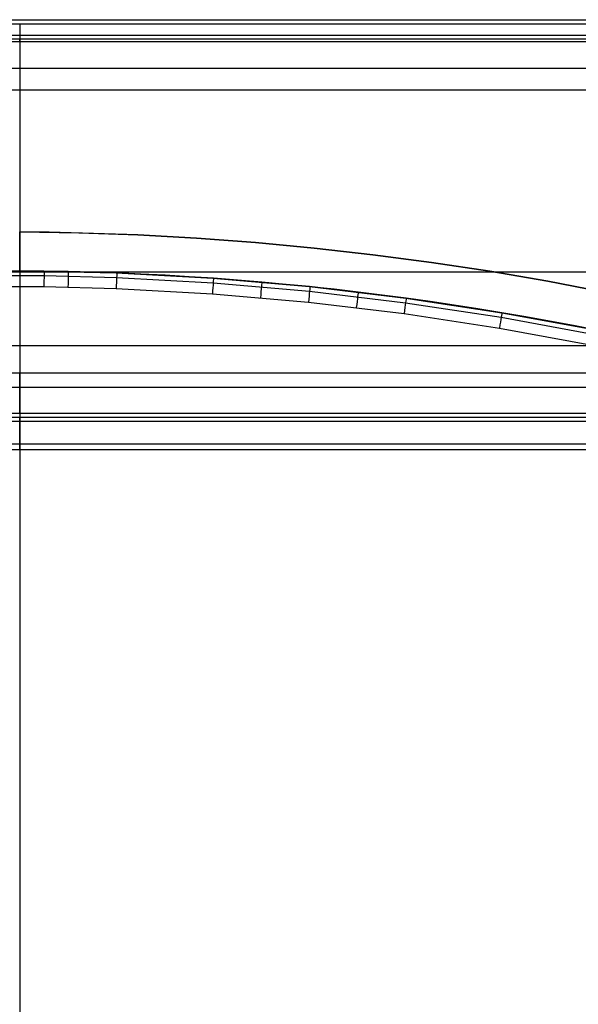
# Model space of a CAD drawing. Extents: x 852 to 2339, y -263 to 263.
# Tile 21 of 37: x 1143 to 1287, y 0 to 253. Entities that reach past the tile are written whole.
import ezdxf

# ---------------------------------------------------------------- set-up
doc = ezdxf.new("R2010")
doc.units = 0
doc.layers.add('PREDEFINITO', color=7, linetype='CONTINUOUS')

msp = doc.modelspace()

# ---------------------------------------------------------------- linework, layer by layer
at = {"layer": 'PREDEFINITO'}
for p, q in [((913.53, 253.11, 733.9), (1372.47, 253.11, 733.9)), ((913.53, 252.07, 727.15), (1372.47, 252.07, 727.15)), ((913.53, 249.1, 739.44), (1372.47, 249.1, 739.44)), ((913.53, 248.21, 740), (1372.47, 248.21, 740)), ((1143, 249.1, 739.44), (1143, 248.21, 740)), ((1143, 247.4, 740.5), (1143, 248.21, 740)), ((1372.47, 247.4, 740.5), (913.53, 247.4, 740.5)), ((1372.47, 240.55, 741.6), (913.53, 240.55, 741.6)), ((1372.47, 234.95, 737.5), (913.53, 234.95, 737.5)), ((1150.59, 198.48, 380), (1143, 198.56, 380)), ((1150.59, 198.48, 435), (1143, 198.56, 435)), ((1143, 188.57, 380), (1143, 198.56, 380)), ((1143, 198.56, 407.5), (1158.18, 198.32, 407.5)), ((1143, 188.57, 435), (1143, 198.56, 435)), ((1173.36, 197.77, 380), (1150.59, 198.48, 380)), ((1173.36, 197.77, 435), (1150.59, 198.48, 435)), ((1150.59, 198.48, 380), (1150.59, 198.48, 435)), ((1158.18, 198.32, 407.5), (1173.36, 197.77, 407.5)), ((1158.18, 198.32, 380), (1158.18, 198.32, 435)), ((1188.52, 196.93, 380), (1173.36, 197.77, 380)), ((1188.52, 196.93, 435), (1173.36, 197.77, 435)), ((1173.36, 197.77, 407.5), (1188.52, 196.93, 407.5)), ((1173.36, 197.77, 380), (1173.36, 197.77, 435)), ((1203.66, 195.81, 380), (1188.52, 196.93, 380)), ((1203.66, 195.81, 435), (1188.52, 196.93, 435)), ((1188.52, 196.93, 407.5), (1203.66, 195.81, 407.5)), ((1218.78, 194.4, 380), (1203.66, 195.81, 380)), ((1218.78, 194.4, 435), (1203.66, 195.81, 435)), ((1203.66, 195.81, 407.5), (1218.78, 194.4, 407.5)), ((1203.66, 195.81, 380), (1203.66, 195.81, 435)), ((1233.87, 192.7, 380), (1218.78, 194.4, 380)), ((1233.87, 192.7, 435), (1218.78, 194.4, 435)), ((1218.78, 194.4, 407.5), (1233.87, 192.7, 407.5)), ((1218.78, 194.4, 380), (1218.78, 194.4, 435)), ((1248.92, 190.71, 380), (1233.87, 192.7, 380)), ((1248.92, 190.71, 435), (1233.87, 192.7, 435)), ((1233.87, 192.7, 407.5), (1248.92, 190.71, 407.5)), ((1233.87, 192.7, 380), (1233.87, 192.7, 435)), ((1263.93, 188.43, 380), (1248.92, 190.71, 380)), ((1263.93, 188.43, 435), (1248.92, 190.71, 435)), ((1248.92, 190.71, 407.5), (1263.93, 188.43, 407.5)), ((1248.92, 190.71, 380), (1248.92, 190.71, 435)), ((1372.47, 188.2, 590.17), (913.53, 188.2, 590.17)), ((1118.16, 188, 435), (1143, 188.57, 435)), ((1118.16, 188, 436), (1143, 188.57, 436)), ((1143, 188.57, 380), (1118.16, 188, 380)), ((1118.16, 188, 435), (1143, 188.57, 435)), ((1143, 188.57, 407.5), (1118.16, 188, 407.5)), ((1136.78, 187.33, 438.83), (1149.27, 187.33, 438.83)), ((1143, 188.57, 435), (1167.84, 188, 435)), ((1143, 188.57, 436), (1167.84, 188, 436)), ((1143, 188.57, 435), (1143, -252.79, 435)), ((1143, 188.57, 435), (1143, 188.57, 436)), ((1167.84, 188, 380), (1143, 188.57, 380)), ((1143, 188.57, 435), (1167.84, 188, 435)), ((1167.84, 188, 407.5), (1143, 188.57, 407.5)), ((1143, 188.57, 380), (1143, 188.57, 435)), ((1149.27, 187.33, 438.83), (1167.93, 186.82, 438.83)), ((1167.84, 188, 435), (1192.7, 186.63, 435)), ((1167.84, 188, 436), (1192.7, 186.63, 436)), ((1192.7, 186.63, 380), (1167.84, 188, 380)), ((1167.84, 188, 435), (1192.7, 186.63, 435)), ((1192.7, 186.63, 407.5), (1167.84, 188, 407.5)), ((1278.9, 185.87, 380), (1263.93, 188.43, 380)), ((1278.9, 185.87, 435), (1263.93, 188.43, 435)), ((1263.93, 188.43, 407.5), (1278.9, 185.87, 407.5)), ((1263.93, 188.43, 380), (1263.93, 188.43, 435)), ((1167.93, 186.82, 438.83), (1192.78, 185.46, 438.83)), ((1192.7, 186.63, 435), (1217.54, 184.48, 435)), ((1192.7, 186.63, 436), (1217.54, 184.48, 436)), ((1217.54, 184.48, 380), (1192.7, 186.63, 380)), ((1192.7, 186.63, 435), (1217.54, 184.48, 435)), ((1217.54, 184.48, 407.5), (1192.7, 186.63, 407.5)), ((1192.78, 185.46, 438.83), (1217.58, 183.3, 438.83)), ((1293.81, 183.02, 380), (1278.9, 185.87, 380)), ((1293.81, 183.02, 435), (1278.9, 185.87, 435)), ((1278.9, 185.87, 407.5), (1293.81, 183.02, 407.5)), ((1136.83, 184.5, 440), (1149.23, 184.5, 440)), ((1143, 184.56, 440), (1143, -248.79, 440)), ((1149.23, 184.5, 440), (1167.82, 183.99, 440)), ((1167.82, 183.99, 440), (1192.58, 182.63, 440)), ((1192.58, 182.63, 440), (1217.29, 180.48, 440)), ((1217.54, 184.48, 435), (1242.33, 181.53, 435)), ((1217.54, 184.48, 436), (1242.33, 181.53, 436)), ((1242.33, 181.53, 380), (1217.54, 184.48, 380)), ((1217.54, 184.48, 435), (1242.33, 181.53, 435)), ((1242.33, 181.53, 407.5), (1217.54, 184.48, 407.5)), ((1217.58, 183.3, 438.83), (1242.29, 180.35, 438.83)), ((1217.29, 180.48, 440), (1241.91, 177.55, 440)), ((1242.29, 180.35, 438.83), (1266.9, 176.62, 438.83)), ((1242.33, 181.53, 435), (1267.02, 177.79, 435)), ((1242.33, 181.53, 436), (1267.02, 177.79, 436)), ((1267.02, 177.79, 380), (1242.33, 181.53, 380)), ((1242.33, 181.53, 435), (1267.02, 177.79, 435)), ((1267.02, 177.79, 407.5), (1242.33, 181.53, 407.5)), ((1241.91, 177.55, 440), (1266.43, 173.83, 440)), ((1267.02, 177.79, 435), (1291.58, 173.27, 435)), ((1267.02, 177.79, 436), (1291.58, 173.27, 436)), ((1291.58, 173.27, 380), (1267.02, 177.79, 380)), ((1267.02, 177.79, 435), (1291.58, 173.27, 435)), ((1291.58, 173.27, 407.5), (1267.02, 177.79, 407.5)), ((1266.9, 176.62, 438.83), (1291.38, 172.12, 438.83)), ((1266.43, 173.83, 440), (1290.82, 169.34, 440)), ((1372.47, 169.28, 596.65), (913.53, 169.28, 596.65)), ((1372.47, 162.25, 492.01), (913.53, 162.25, 492.01)), ((1372.47, 158.53, 486.27), (913.53, 158.53, 486.27)), ((1372.47, 151.85, 484.82), (913.53, 151.85, 484.82)), ((1372.47, 150.81, 485), (913.53, 150.81, 485)), ((913.53, 149.88, 485.16), (1372.47, 149.88, 485.16)), ((1143, 151.85, 484.82), (1143, 150.81, 485)), ((1143, 149.88, 485.16), (1143, 150.81, 485)), ((913.53, 144.04, 488.91), (1372.47, 144.04, 488.91)), ((913.53, 142.6, 495.7), (1372.47, 142.6, 495.7))]:
    msp.add_line(p, q, dxfattribs=at)
at = {"layer": 'PREDEFINITO', "extrusion": (1, 4.4324e-13, -1.74132e-13)}
msp.add_arc((861.27, 359.74, 1143), 711.42, 148.90586, 169.28511, dxfattribs=at)
at = {"layer": 'PREDEFINITO', "extrusion": (1, -4.40472e-13, 1.72002e-13)}
msp.add_arc((861.27, 359.74, 1143), 731.42, 148.90384, 169.28691, dxfattribs=at)
at = {"layer": 'PREDEFINITO'}
for centre, start, end in [((1148.66, -595.56, 380), 90.41322, 104.98859), ((1137.35, -595.56, 380), 75.01141, 89.58678)]:
    msp.add_arc(centre, 784.15, start, end, dxfattribs=at)
at = {"layer": 'PREDEFINITO', "extrusion": (0.999993, -0.003661, 4.25411e-11)}
msp.add_arc((188.75, 436, 1142.35), 4, 359.9993, 89.9993, dxfattribs=at)
at = {"layer": 'PREDEFINITO', "extrusion": (0.99987, -0.016139, -6.32568e-11)}
msp.add_arc((203.02, 436, 1146.1), 4, 0.0004, 90.0004, dxfattribs=at)
at = {"layer": 'PREDEFINITO', "extrusion": (0.999797, -0.020151, 4.22348e-10)}
msp.add_arc((207.63, 436, 1151.48), 4, 359.9984, 89.9984, dxfattribs=at)
at = {"layer": 'PREDEFINITO', "extrusion": (0.999232, -0.039184, -3.23936e-11)}
msp.add_arc((229.61, 436, 1159.72), 4, 0.0001, 90.0001, dxfattribs=at)
at = {"layer": 'PREDEFINITO', "extrusion": (0.997553, -0.069913, 4.56376e-10)}
msp.add_arc((265.56, 436, 1176.9), 4, 359.9983, 89.9983, dxfattribs=at)
at = {"layer": 'PREDEFINITO', "extrusion": (0.99619, -0.087208, -3.46766e-10)}
msp.add_arc((286.04, 436, 1184.51), 4, 0.0013, 90.0013, dxfattribs=at)
at = {"layer": 'PREDEFINITO', "extrusion": (0.994761, -0.102231, 1.9323e-10)}
msp.add_arc((303.98, 436, 1192.46), 4, 359.9993, 89.9993, dxfattribs=at)
at = {"layer": 'PREDEFINITO', "extrusion": (0.992967, -0.118391, 6.36036e-11)}
msp.add_arc((323.43, 436, 1199.76), 4, 0.0004, 90.0004, dxfattribs=at)
at = {"layer": 'PREDEFINITO', "extrusion": (0.990972, -0.134068, 4.815e-10)}
msp.add_arc((342.45, 436, 1206.9), 4, 0.0001, 90.0001, dxfattribs=at)
at = {"layer": 'PREDEFINITO', "extrusion": (0.98621, -0.165498, -5.93724e-10)}
msp.add_arc((381.03, 436, 1220.2), 4, 0.0001, 90.0001, dxfattribs=at)
at = {"layer": 'PREDEFINITO', "extrusion": (1, 2.44142e-08, -3.53487e-08)}
msp.add_arc((153.41, 493.68, 1143), 9, 259.9963, 349.2809, dxfattribs=at)
at = {"layer": 'PREDEFINITO', "extrusion": (1, -3.57166e-08, -2.46819e-08)}
msp.add_arc((151.44, 494.03, 1143), 9, 169.283, 259.9963, dxfattribs=at)

doc.saveas('drawing.dxf')
